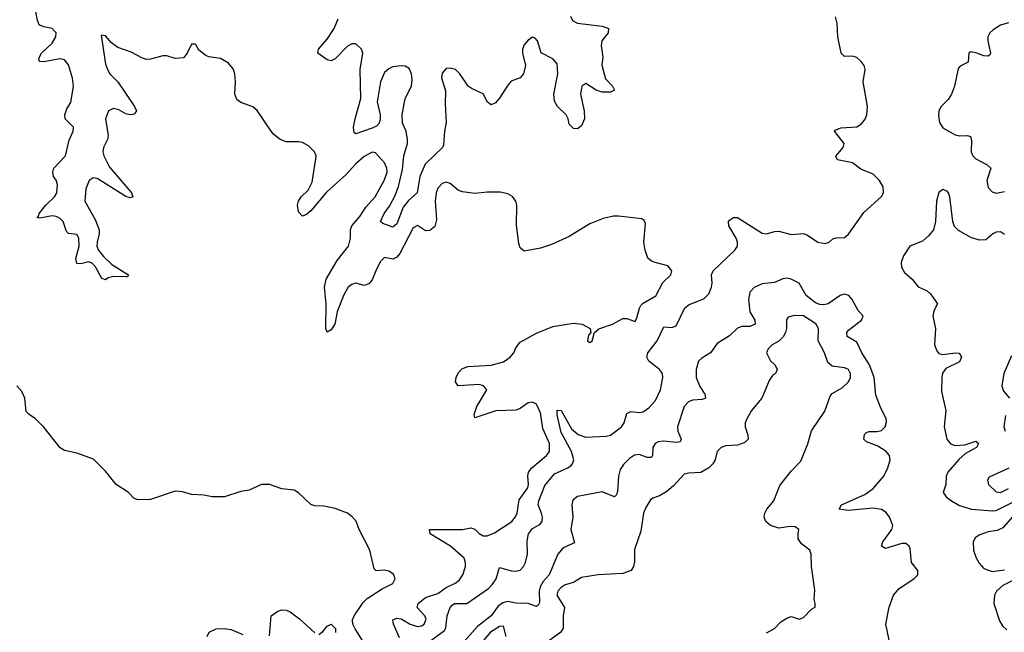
# Model space of a CAD drawing. Header units: inches. Extents: x 2528705 to 2676837, y 911742 to 1023252.
# Tile 137 of 143: x 2662292 to 2667089, y 930730 to 933713. Entities that reach past the tile are written whole.
import ezdxf

# ---------------------------------------------------------------- set-up
doc = ezdxf.new("R2010")
doc.units = ezdxf.units.IN
doc.header["$MEASUREMENT"] = 0
doc.layers.add('C6963', color=7, linetype='Continuous')

msp = doc.modelspace()

# ---------------------------------------------------------------- linework, layer by layer
at = {"layer": 'C6963', "color": 5}
for points, elevation in [([(2664142, 930702), (2664113.7, 930770), (2664109.9, 930790.1), (2664130, 930799.3), (2664150, 930795.5), (2664194.7, 930770), (2664230, 930758), (2664250, 930761.6), (2664263.1, 930770), (2664273, 930793), (2664265.7, 930810), (2664228.3, 930850), (2664233.3, 930870), (2664270, 930899.2), (2664330, 930919.3), (2664370, 930947.1), (2664417.6, 930970), (2664435.2, 930984.8), (2664450.6, 931010), (2664463.4, 931050), (2664464.6, 931070), (2664457.3, 931090), (2664390.7, 931150), (2664292.2, 931210), (2664288.7, 931230), (2664450, 931229.6), (2664490, 931238.6), (2664510, 931231.2), (2664530, 931210.2), (2664550, 931198.9), (2664570, 931198.9), (2664605.7, 931214.3), (2664689.7, 931270), (2664708.5, 931291.5), (2664716, 931310), (2664725.9, 931374.1), (2664767.4, 931432.6), (2664771.6, 931450), (2664767.6, 931490), (2664770.6, 931510), (2664787, 931530), (2664858.2, 931590), (2664873.7, 931610), (2664872.6, 931650), (2664841.5, 931721.5), (2664830, 931798), (2664810, 931840.9), (2664790, 931851.3), (2664770, 931848), (2664730, 931819.9), (2664710, 931812), (2664612.3, 931807.7), (2664510, 931774), (2664505.7, 931790), (2664518.9, 931830), (2664567.8, 931910), (2664552, 931930), (2664530, 931936.2), (2664429, 931930), (2664416.2, 931950), (2664418.7, 931970), (2664430, 931994.8), (2664447.1, 932012.9), (2664475.5, 932024.5), (2664590, 932030.9), (2664650, 932047.2), (2664681.3, 932070), (2664699.6, 932090), (2664710, 932114.8), (2664730, 932142.8), (2664810, 932186.8), (2664890, 932218.8), (2664990, 932234.8), (2665032, 932230), (2665071.3, 932210), (2665074, 932190), (2665063.5, 932176.5), (2665058, 932150), (2665070, 932141), (2665082, 932150), (2665093.2, 932190), (2665113.1, 932206.9), (2665180.9, 932230), (2665230, 932257.4), (2665250, 932258), (2665290, 932244), (2665298.9, 932261.1), (2665311.2, 932308.8), (2665319.1, 932320.9), (2665330, 932332.2), (2665391.6, 932368.4), (2665426.2, 932433.8), (2665465.2, 932470), (2665469.2, 932490), (2665450, 932514), (2665388, 932530), (2665370, 932537.2), (2665352.3, 932552.3), (2665339.3, 932590), (2665332.3, 932630), (2665341.2, 932721.2), (2665335.1, 932735.1), (2665322.7, 932742.7), (2665210, 932756.3), (2665184.4, 932755.6), (2665135.6, 932744.4), (2665070, 932719.5), (2664970, 932657.2), (2664882.4, 932617.6), (2664830, 932600.7), (2664750, 932586), (2664730, 932602), (2664723.3, 932623.3), (2664711.9, 932711.9), (2664714, 932810), (2664709.5, 932830), (2664692.9, 932852.9), (2664670, 932865.6), (2664632.6, 932872.6), (2664570, 932873.6), (2664510, 932866.6), (2664450, 932875.1), (2664430, 932880.7), (2664390, 932914.7), (2664370, 932922), (2664350, 932915.8), (2664330, 932892.8), (2664321.3, 932870), (2664317, 932830), (2664322.3, 932737.7), (2664314, 932706), (2664290, 932686), (2664270, 932685.7), (2664230, 932711.5), (2664210, 932699.8), (2664144.8, 932575.2), (2664130, 932557.3), (2664110, 932547), (2664070, 932555.3), (2664050, 932535.3), (2664030, 932498.8), (2664010, 932445.8), (2663994, 932426), (2663970, 932419.1), (2663930, 932429.9), (2663910, 932424.2), (2663892.5, 932410), (2663870.1, 932370), (2663839.5, 932290), (2663827.3, 932230), (2663810, 932203.1), (2663790, 932191.8), (2663783.2, 932210), (2663785.5, 932330), (2663778.1, 932410), (2663784.8, 932450), (2663839.2, 932540.8), (2663893.9, 932610), (2663903.9, 932650), (2663903.2, 932690), (2663910.5, 932710), (2663950, 932754.2), (2663979.2, 932800.8), (2664024.6, 932850), (2664070, 932934), (2664081.9, 932970), (2664081.5, 932990), (2664070, 933016.9), (2664025.1, 933065.1), (2664010, 933067.6), (2663970, 933047.2), (2663930, 933011.8), (2663882, 932958), (2663786.9, 932873.1), (2663710, 932781.8), (2663690, 932764.7), (2663670, 932756.3), (2663650, 932778), (2663645.3, 932810), (2663650.8, 932830), (2663663.1, 932850), (2663697, 932883), (2663717.4, 932922.6), (2663735.3, 933035.3), (2663736, 933050), (2663728.9, 933068.9), (2663699, 933099), (2663670, 933114.5), (2663650, 933118.7), (2663590, 933118), (2663560.9, 933130), (2663530, 933154), (2663516.9, 933170), (2663450, 933271.1), (2663428.3, 933288.3), (2663370, 933309.7), (2663350, 933324.7), (2663340.3, 933350), (2663343.7, 933410), (2663340.7, 933450), (2663333.1, 933473.1), (2663310, 933501), (2663270, 933524.5), (2663213.1, 933533.1), (2663199.3, 933539.3), (2663165.3, 933565.3), (2663150, 933593.2), (2663146.4, 933593.6), (2663130, 933594), (2663108, 933550), (2663090, 933527), (2663050, 933524.7), (2663010, 933536.9), (2662990, 933537.6), (2662930, 933520.7), (2662910, 933519.5), (2662890, 933525.1), (2662835, 933555), (2662770, 933578.5), (2662740, 933600), (2662710, 933635.1), (2662690, 933638), (2662710, 933497.3), (2662719.8, 933470), (2662732.1, 933450), (2662771.1, 933411.1), (2662852.2, 933290), (2662860.9, 933270), (2662850, 933253.6), (2662830, 933249.8), (2662810, 933255.3), (2662774.6, 933274.6), (2662750, 933280.7), (2662725.6, 933270), (2662710.8, 933230), (2662722.7, 933150), (2662719.8, 933130), (2662700.7, 933090), (2662697.3, 933070), (2662701.8, 933050), (2662730, 932995.2), (2662820.9, 932890), (2662836.5, 932870), (2662842.8, 932850), (2662830, 932845.4), (2662810, 932851.5), (2662670, 932939.8), (2662650, 932942.5), (2662630.3, 932930), (2662614.2, 932890), (2662610.2, 932830), (2662660.2, 932740.2), (2662680.4, 932690), (2662680.1, 932670), (2662669.4, 932629.4), (2662668.7, 932610), (2662676.3, 932590), (2662700.1, 932560.1), (2662741.4, 932521.4), (2662823, 932470), (2662818.3, 932461.7), (2662810, 932460.5), (2662750, 932463.2), (2662724.1, 932455.9), (2662710, 932446.6), (2662692.3, 932452.3), (2662662.2, 932510), (2662646.4, 932526.4), (2662630, 932534.6), (2662590, 932524.7), (2662570, 932526), (2662565.6, 932550), (2662581.5, 932610), (2662581, 932650), (2662570, 932667.6), (2662530, 932671.8), (2662520.9, 932680.9), (2662503.8, 932730), (2662490, 932745.3), (2662470, 932755), (2662450, 932757.5), (2662390, 932746.6), (2662375.3, 932750), (2662384.8, 932755.2), (2662388, 932770), (2662419.8, 932810), (2662461.5, 932850), (2662473.9, 932870), (2662477, 932910), (2662470, 932931.8), (2662457.4, 932950), (2662453.7, 932970), (2662458.3, 932990), (2662516, 933050), (2662533.3, 933126.7), (2662552.7, 933170), (2662554, 933190), (2662514.3, 933230), (2662511.6, 933250), (2662521.7, 933278.3), (2662541, 933310), (2662554.8, 933390), (2662550, 933429.2), (2662530, 933492.6), (2662510, 933518.2), (2662490, 933523.4), (2662408.4, 933508.4), (2662389.2, 933510), (2662385.1, 933525.1), (2662398.9, 933550), (2662450, 933598.6), (2662468.2, 933630), (2662469.8, 933650), (2662450, 933670.5), (2662410, 933677.8), (2662387.9, 933687.9), (2662378.5, 933710), (2662370.8, 933750.8)], 40), ([(2664975.3, 933730), (2664986, 933710), (2665010, 933696.8), (2665130, 933682.4), (2665161.6, 933670), (2665159.5, 933650), (2665129.1, 933610), (2665125.7, 933585.7), (2665132.7, 933530), (2665128.5, 933491.5), (2665145.9, 933425.9), (2665180.7, 933390), (2665190.5, 933369.5), (2665170, 933359.5), (2665130, 933360.5), (2665100.9, 933370), (2665050, 933402), (2665030.5, 933390), (2665025, 933350), (2665042.2, 933270), (2665043.6, 933230), (2665030, 933197), (2665010, 933180.9), (2664990, 933182.7), (2664970, 933205.2), (2664964.7, 933230), (2664954.3, 933250), (2664912, 933290), (2664897.1, 933317.1), (2664895.2, 933350), (2664914.2, 933450), (2664910, 933498.3), (2664890, 933523.1), (2664832.3, 933552.3), (2664815.6, 933610), (2664803.1, 933623.1), (2664790, 933628), (2664770, 933613.8), (2664750, 933590.9), (2664742, 933570), (2664742.6, 933550), (2664756.5, 933490), (2664747.4, 933450), (2664730.2, 933429.8), (2664686.8, 933413.2), (2664670, 933394.3), (2664630, 933331.1), (2664610, 933308.7), (2664590, 933298.9), (2664572.1, 933312.1), (2664550, 933351.5), (2664496.3, 933376.3), (2664477.6, 933390), (2664437.2, 933450), (2664415.8, 933470), (2664390, 933476.5), (2664370, 933474.8), (2664350, 933453.3), (2664347.1, 933430), (2664367.4, 933367.4), (2664364.8, 933304.8), (2664369.5, 933210.5), (2664361.9, 933170), (2664357.5, 933102.5), (2664352.6, 933090), (2664267.3, 933010), (2664241.5, 932950), (2664229.5, 932870.5), (2664187.2, 932832.8), (2664160.4, 932799.6), (2664130, 932719.6), (2664110, 932702), (2664060.9, 932720.9), (2664049.7, 932730), (2664068.1, 932770), (2664094.4, 932805.6), (2664122.3, 932857.7), (2664138.4, 932901.6), (2664156.7, 932983.3), (2664164.2, 933050), (2664180.9, 933110), (2664182.3, 933130), (2664174.4, 933170), (2664157.3, 933210), (2664155.3, 933250), (2664171, 933330), (2664200.5, 933390), (2664204, 933424), (2664200.8, 933450), (2664190, 933475.6), (2664170, 933487.2), (2664150, 933489.2), (2664110, 933483.4), (2664090, 933474.2), (2664070, 933456), (2664049.4, 933410.6), (2664033.4, 933313.4), (2664047.7, 933250), (2664048.9, 933230), (2664043.7, 933210), (2664030, 933194.9), (2664010, 933184.2), (2663930, 933157.2), (2663922.5, 933162.5), (2663919.3, 933190), (2663926.2, 933230), (2663953.5, 933330), (2663950.4, 933470), (2663963.7, 933550), (2663957, 933570), (2663930, 933595.6), (2663910, 933595.9), (2663890, 933584.5), (2663830, 933522), (2663810, 933512.9), (2663790, 933517.2), (2663745.6, 933550), (2663747.8, 933570), (2663790, 933618.6), (2663824.7, 933670), (2663843.4, 933716.6)], 20), ([(2664294.8, 930690), (2664361.8, 930738.2), (2664368.3, 930751.7), (2664374.4, 930810), (2664389.4, 930850.6), (2664398.9, 930861.1), (2664410, 930870.1), (2664470, 930870.1), (2664576.2, 930943.8), (2664596.5, 930963.5), (2664612.9, 930990), (2664630, 931045.3), (2664688.5, 931028.5), (2664710, 931026.8), (2664730, 931032.5), (2664747.1, 931050), (2664756.8, 931070), (2664766.3, 931110), (2664765.1, 931174.9), (2664770.4, 931210), (2664790, 931234.9), (2664825.6, 931254.4), (2664837.3, 931270), (2664839.3, 931290), (2664835, 931310), (2664818.4, 931350), (2664821.8, 931370), (2664850, 931445.4), (2664897.9, 931502.1), (2664962.8, 931530), (2664978.3, 931541.7), (2664986, 931550), (2664992.1, 931570), (2664979.9, 931610), (2664930, 931703.1), (2664910, 931789.3), (2664910, 931810.8), (2664930, 931810.3), (2664981.2, 931721.2), (2665013.2, 931693.2), (2665050, 931680.4), (2665150, 931685.6), (2665170, 931690.1), (2665223.7, 931730), (2665236.9, 931750), (2665250, 931794.9), (2665270, 931804.7), (2665310, 931800.3), (2665330, 931803.6), (2665357.6, 931822.4), (2665390, 931859.3), (2665414.9, 931910), (2665425.3, 931970), (2665423.5, 931990), (2665409.2, 932010), (2665357.5, 932050), (2665347.4, 932070), (2665352.4, 932090), (2665397.1, 932150), (2665430, 932218), (2665470, 932214.1), (2665490, 932222), (2665532.1, 932310), (2665554.3, 932325.7), (2665625.5, 932354.5), (2665650, 932377.7), (2665663.1, 932410), (2665666, 932430), (2665662.6, 932470), (2665669.9, 932490), (2665776.1, 932590), (2665788.5, 932610), (2665789, 932630), (2665782.8, 932650), (2665747.7, 932710), (2665744.8, 932730), (2665750, 932736.9), (2665770, 932750.2), (2665790, 932750.2), (2665910, 932673.2), (2665930, 932669.7), (2665970, 932682), (2665990, 932683), (2666050, 932667.6), (2666110, 932671.6), (2666130, 932664.2), (2666180.2, 932630), (2666216.2, 932623.8), (2666235, 932630), (2666254.1, 932645.9), (2666270, 932650.9), (2666310, 932651.8), (2666320, 932660), (2666330, 932668.4), (2666405, 932775), (2666490, 932852.6), (2666500.5, 932870), (2666499.2, 932899.2), (2666481, 932930), (2666450, 932961.7), (2666390, 932986), (2666350, 933016.3), (2666276.2, 933030), (2666268.5, 933048.5), (2666303.9, 933090), (2666309.1, 933110), (2666261, 933170), (2666264.4, 933175.6), (2666293, 933187), (2666370, 933191), (2666393.7, 933206.3), (2666411, 933229), (2666419.5, 933250), (2666423.1, 933290), (2666402.1, 933410), (2666411.6, 933470), (2666405.7, 933490), (2666391.7, 933510), (2666370, 933528.7), (2666350, 933535.4), (2666310, 933534.7), (2666294.2, 933550), (2666278.3, 933630), (2666274.5, 933694.5), (2666266.6, 933726.6)], 20), ([(2667110, 933698.7), (2667070, 933685.9), (2667035.4, 933664.6), (2667019.2, 933650), (2667008.5, 933630), (2667008.2, 933610), (2667022, 933550), (2667018.2, 933541.8), (2667010, 933535.9), (2666990, 933536.6), (2666950, 933552.5), (2666924.1, 933555.9), (2666916.5, 933550), (2666913.5, 933506.5), (2666873.4, 933486.6), (2666864.1, 933475.9), (2666847, 933390), (2666832.5, 933350), (2666815.1, 933324.9), (2666781.2, 933290), (2666770.1, 933270), (2666768, 933248), (2666773.3, 933213.3), (2666790, 933186.6), (2666850, 933152.3), (2666870, 933146.8), (2666909, 933149), (2666924.1, 933144.1), (2666928.5, 933128.5), (2666928, 933070), (2666936.2, 933050), (2666950, 933035.4), (2667006.3, 933006.3), (2667022.9, 932990), (2667003.2, 932930), (2667010, 932896.3), (2667030, 932875), (2667050, 932869.1), (2667090, 932876)], 20), ([(2667090, 932667.1), (2667070, 932679.8), (2667050, 932679), (2667032.5, 932670), (2666998.7, 932641.3), (2666970, 932639.4), (2666930, 932650.5), (2666866.3, 932686.3), (2666846.5, 932706.5), (2666838.2, 932730), (2666823.8, 932850), (2666817, 932870), (2666810, 932878.9), (2666790, 932886.9), (2666770, 932872), (2666759.2, 932830), (2666754.6, 932730), (2666743.4, 932690), (2666719.9, 932660.1), (2666690, 932634.1), (2666628, 932610), (2666597.5, 932562.5), (2666586.8, 932530), (2666588.1, 932508.1), (2666602.4, 932482.4), (2666640.8, 932450), (2666670, 932412.3), (2666712.6, 932392.6), (2666730, 932378.6), (2666763.9, 932330), (2666745.5, 932294.5), (2666740.9, 932270), (2666754.5, 932210), (2666749.3, 932130), (2666759.8, 932099.8), (2666770, 932087.5), (2666790, 932082.9), (2666850, 932090.9), (2666869.4, 932089.4), (2666880.8, 932070), (2666870, 932047.6), (2666804.8, 932015.2), (2666788.7, 931991.3), (2666784.1, 931970), (2666782.3, 931902.3), (2666804.2, 931810), (2666796.3, 931730), (2666809.3, 931670), (2666827.6, 931647.6), (2666850, 931638.8), (2666897.1, 931642.9), (2666950, 931661), (2666963.9, 931650), (2666954, 931630), (2666900.2, 931599.8), (2666868.2, 931571.8), (2666813.5, 931510), (2666805.7, 931490), (2666803.5, 931450), (2666791.7, 931410), (2666806.4, 931390), (2666831.1, 931370), (2666870, 931348), (2666930, 931329.1), (2667030, 931320.7), (2667050, 931323.1), (2667170, 931383.6)], 20), ([(2666540.9, 930630), (2666512.6, 930770), (2666528.6, 930851.4), (2666550, 930910.1), (2666576.6, 930943.4), (2666648.7, 930990), (2666668.5, 931010), (2666667.6, 931030), (2666637.4, 931070), (2666630, 931138.5), (2666624.9, 931150), (2666610, 931162.5), (2666590, 931161.7), (2666510, 931137.6), (2666490, 931149.6), (2666497.8, 931170), (2666541.8, 931230), (2666546.2, 931250), (2666530, 931290.4), (2666512.9, 931312.9), (2666490, 931328.2), (2666450, 931334.1), (2666330, 931322.8), (2666284.5, 931330), (2666296.3, 931350), (2666410, 931400.4), (2666450.6, 931429.4), (2666501.5, 931490), (2666522.2, 931530), (2666533.4, 931570), (2666529.9, 931590), (2666511.9, 931611.9), (2666470, 931637.4), (2666417.8, 931657.8), (2666403.9, 931670), (2666407.7, 931692.3), (2666417.5, 931702.5), (2666430, 931707.8), (2666470, 931707.8), (2666490, 931713), (2666509.4, 931730), (2666514.9, 931754.9), (2666513.2, 931770), (2666485.6, 931825.6), (2666463.8, 931883.8), (2666454.5, 931970), (2666432.7, 932032.7), (2666395.4, 932090), (2666370, 932142.5), (2666324, 932170), (2666321.9, 932190), (2666330, 932201.6), (2666393.8, 932250), (2666401.1, 932270), (2666377, 932297), (2666347.7, 932350), (2666331.5, 932370), (2666310, 932376.1), (2666290, 932369.5), (2666230.8, 932329.2), (2666210, 932324.3), (2666190, 932325.9), (2666170, 932334.6), (2666123.6, 932370), (2666090, 932430.3), (2666050.6, 932450), (2666030, 932453.9), (2666010, 932450.8), (2665970, 932432.8), (2665910, 932426.5), (2665870, 932408.9), (2665850, 932386), (2665843.1, 932350), (2665849.1, 932290), (2665874.5, 932250), (2665875.9, 932230), (2665850, 932218.4), (2665810, 932219.5), (2665788.5, 932211.5), (2665750, 932173.3), (2665690, 932136.4), (2665657.6, 932090), (2665615.3, 932064.7), (2665599.9, 932050), (2665587.7, 932010), (2665587.5, 931970), (2665606.4, 931926.4), (2665630.1, 931890), (2665633.2, 931870), (2665617.2, 931862.8), (2665570, 931859.5), (2665550, 931852.2), (2665530.1, 931829.9), (2665496.9, 931730), (2665498, 931710), (2665515.2, 931670), (2665510, 931657.6), (2665490, 931653.7), (2665430, 931660.9), (2665402.8, 931657.2), (2665387.4, 931650), (2665376.8, 931630), (2665375.1, 931590), (2665370, 931581), (2665350, 931581.4), (2665310, 931595.3), (2665288.2, 931591.8), (2665263.6, 931576.4), (2665233.7, 931546.3), (2665217.7, 931522.3), (2665210.1, 931490), (2665205.2, 931414.8), (2665200, 931400), (2665190.3, 931390), (2665130, 931413.1), (2665010, 931390.8), (2664986.8, 931373.2), (2664982.2, 931350), (2664987.2, 931290), (2664977.2, 931230), (2664994.7, 931165.3), (2664939.2, 931140.8), (2664913.4, 931110), (2664872.3, 931010), (2664842.8, 930977.2), (2664828.5, 930951.5), (2664823.8, 930930), (2664824.6, 930875.4), (2664817.9, 930862.1), (2664810, 930855.8), (2664770, 930869.6), (2664710, 930870.9), (2664670, 930879.7), (2664646.2, 930873.8), (2664622.9, 930857.1), (2664590, 930810.5), (2664522.3, 930757.7), (2664418.3, 930641.7)], 20), ([(2665930, 930727.7), (2665970, 930748), (2666000.1, 930779.9), (2666030, 930798.8), (2666050, 930806), (2666090, 930794), (2666110, 930802), (2666150, 930842), (2666167.3, 930852.7), (2666168, 930870), (2666162, 930890), (2666165.2, 930934.8), (2666149.3, 931050), (2666148.7, 931110), (2666142, 931130), (2666100.9, 931160.9), (2666085.6, 931185.6), (2666084, 931210), (2666088.7, 931230), (2666070, 931244), (2666045.2, 931245.2), (2665990, 931237.6), (2665950, 931249.6), (2665927, 931270), (2665919.5, 931290), (2665922, 931310), (2665932.3, 931330), (2665967, 931370), (2665995.3, 931444.7), (2666050, 931514.8), (2666097.5, 931562.5), (2666132.2, 931647.8), (2666149.8, 931710.2), (2666214, 931806), (2666240.9, 931879.1), (2666250, 931892.4), (2666299.5, 931920.5), (2666329.6, 931950), (2666340.5, 931970), (2666340.5, 931990), (2666329.3, 932010), (2666310, 932018.3), (2666250, 932026), (2666230, 932043.7), (2666212.9, 932090), (2666182.3, 932150), (2666183.1, 932210), (2666171.6, 932231.6), (2666110, 932270.8), (2666067.7, 932272.3), (2666036.3, 932263.7), (2666028.5, 932251.5), (2666027.8, 932210), (2666022.8, 932190), (2666011.1, 932168.9), (2665990, 932147.3), (2665958.8, 932130), (2665938.8, 932110), (2665931, 932090), (2665950, 932052), (2665972, 932030), (2665982, 932010), (2665974, 931990), (2665959.6, 931980.4), (2665943.5, 931956.5), (2665908.5, 931870), (2665856.9, 931810), (2665834, 931770), (2665826.9, 931750), (2665826.7, 931730), (2665840.4, 931690), (2665840.5, 931670), (2665825.5, 931654.5), (2665790, 931640.5), (2665730, 931637.6), (2665710, 931629.5), (2665690.3, 931609.7), (2665680.2, 931570), (2665669.2, 931550), (2665650.1, 931529.9), (2665610, 931507.7), (2665550, 931505.3), (2665530, 931500.4), (2665477.2, 931442.8), (2665444.7, 931415.3), (2665410, 931394.4), (2665376.4, 931383.6), (2665364.8, 931375.2), (2665342.2, 931337.8), (2665331.3, 931310), (2665318, 931222), (2665287.3, 931132.7), (2665287.1, 931072.9), (2665282.8, 931050), (2665271, 931030), (2665230, 931016), (2665110, 931009.7), (2665030, 930995.8), (2664990, 930973), (2664950, 930961), (2664930, 930948), (2664913.4, 930930), (2664909.3, 930910), (2664945.7, 930850), (2664939.5, 930810), (2664940.3, 930750), (2664928.4, 930730), (2664850, 930673.3)], 40), ([(2667124.2, 932075.8), (2667086.4, 931990), (2667077.6, 931930), (2667084.6, 931904.6), (2667114.9, 931870)], 40), ([(2663963, 930690), (2663925.9, 930745.9), (2663915, 930770), (2663913.8, 930790), (2663921.8, 930810), (2663965.8, 930874.2), (2663985.6, 930894.4), (2664057.8, 930942.2), (2664110, 930966.7), (2664122, 930990), (2664112.8, 931012.8), (2664090, 931027), (2664067.9, 931032.1), (2664029.4, 931029.4), (2664019, 931039), (2663998, 931130), (2663947, 931230), (2663931.6, 931271.6), (2663911.9, 931291.9), (2663890, 931309.2), (2663830, 931332.7), (2663775.3, 931344.7), (2663730, 931345.2), (2663710, 931352.7), (2663650, 931409.3), (2663630, 931421.2), (2663570, 931429.2), (2663510, 931449.2), (2663470.7, 931449.3), (2663410, 931422.7), (2663370, 931416), (2663290, 931389.3), (2663230, 931389.3), (2663190, 931398), (2663130, 931401.2), (2663086, 931414), (2663050, 931417.2), (2662930, 931377.2), (2662870, 931375.3), (2662850, 931382), (2662822, 931410), (2662762, 931450), (2662710, 931514), (2662652.5, 931572.5), (2662570, 931602), (2662510, 931615.3), (2662490, 931628.7), (2662410, 931728.7), (2662370, 931768.7), (2662338, 931790), (2662324.7, 931804.7), (2662317, 931870), (2662302.7, 931902.7), (2662279.3, 931930)], 60), ([(2667094.5, 931785.5), (2667086.6, 931730), (2667092.4, 931710)], 40), ([(2667111.3, 931528.7), (2667015.2, 931484.8), (2667007.7, 931470), (2667012.4, 931450), (2667050, 931413.4), (2667070, 931410.3), (2667110, 931429.5)], 40), ([(2667128.3, 931291.7), (2667082.1, 931237.9), (2667054.4, 931225.6), (2667010, 931218.4), (2666970, 931205.1), (2666948.6, 931191.4), (2666936.8, 931170), (2666938.6, 931130), (2666950, 931095.5), (2666965.9, 931065.9), (2666990, 931039.9), (2667030, 931026.6), (2667090, 931034.6)], 20), ([(2667130, 930982.4), (2667082.5, 930957.5), (2667050.6, 930930), (2667041.1, 930910), (2667038.7, 930870), (2667064.8, 930784.8), (2667080.7, 930760.7), (2667101.3, 930741.3)], 20), ([(2663510, 930712), (2663517.4, 930810), (2663550, 930832.8), (2663570, 930838.6), (2663590, 930838.3), (2663610.1, 930830.1), (2663655.2, 930795.2), (2663730, 930726.7)], 60), ([(2663205.4, 930710), (2663215.1, 930730), (2663250, 930747), (2663288.5, 930748.5), (2663322.6, 930742.6), (2663378.9, 930718.9)], 60), ([(2663750, 930719.1), (2663770, 930734), (2663790, 930759.1), (2663810.5, 930770), (2663831.7, 930748.3), (2663831.4, 930728.6)], 60), ([(2664662.7, 930710), (2664650, 930759.6), (2664630, 930757.4), (2664585.9, 930730), (2664532.9, 930667.1)], 40)]:
    msp.add_lwpolyline(points, dxfattribs=dict(at, elevation=elevation))

doc.saveas('drawing.dxf')
